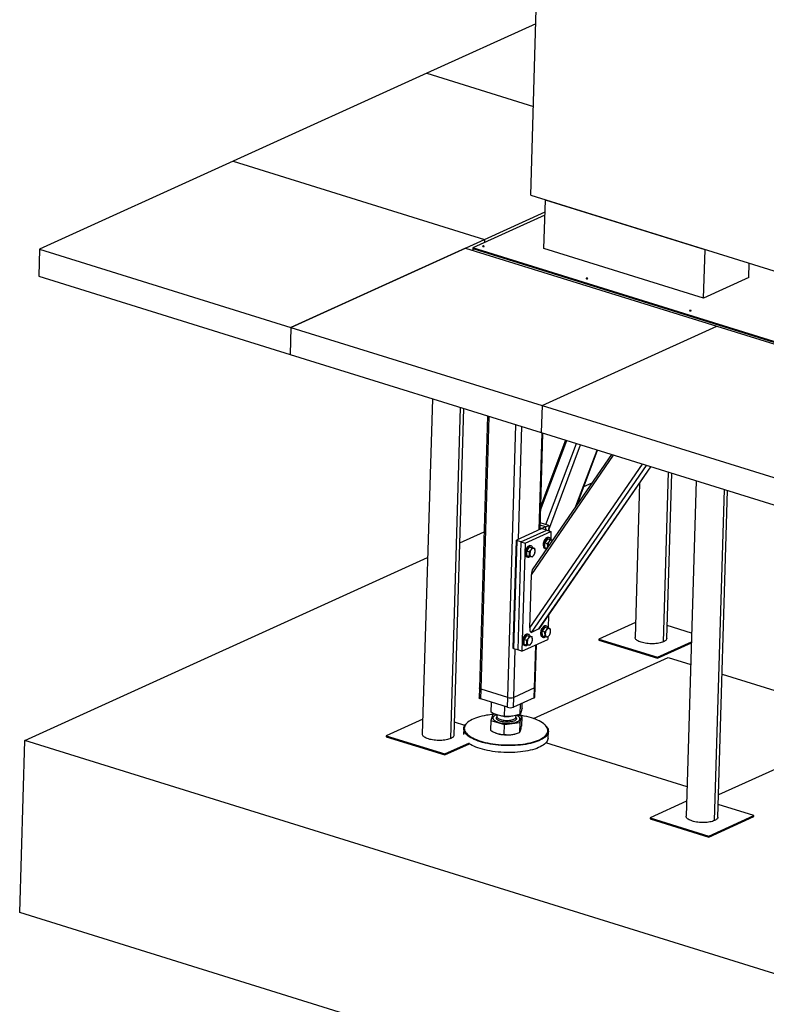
# Model space of a CAD drawing. Header units: millimetres. Extents: x 5 to 589, y 5 to 415.
# Tile 62 of 104: x 336 to 371, y 230 to 277. Entities that reach past the tile are written whole.
import ezdxf

# ---------------------------------------------------------------- set-up
doc = ezdxf.new("R2010")
doc.units = ezdxf.units.MM
doc.layers.add('TRAIT-FORT', color=4, linetype='Continuous', lineweight=25)

msp = doc.modelspace()

# ---------------------------------------------------------------- linework, layer by layer
at = {"layer": 'TRAIT-FORT', "color": 4, "linetype": 'Continuous', "lineweight": 25}
for p, q in [((359.65757, 268.27542), (361.38726, 326.01391)), ((359.90048, 276.38393), (354.74989, 274.04378)), ((354.74989, 274.04378), (345.59736, 269.88536)), ((354.74989, 274.04378), (359.78347, 272.47816)), ((345.59736, 269.88536), (336.44482, 265.72694)), ((345.59736, 269.88536), (357.4741, 266.19128)), ((359.65757, 268.27542), (475.58358, 232.21839)), ((360.28678, 265.76355), (360.35529, 268.05049)), ((360.35529, 268.05049), (360.36576, 268.05515)), ((367.90198, 265.7032), (360.35529, 268.05049)), ((360.33398, 267.33915), (356.92401, 265.78985)), ((357.4741, 266.19128), (360.33858, 267.49275)), ((348.32156, 262.03286), (357.4741, 266.19128)), ((357.4741, 266.19128), (357.4695, 266.03769)), ((336.44482, 265.72694), (336.40657, 264.44997)), ((336.44482, 265.72694), (348.32156, 262.03286)), ((356.57352, 265.78211), (348.32156, 262.03286)), ((356.57352, 265.78211), (368.45026, 262.08803)), ((356.92297, 265.75502), (356.92055, 265.67417)), ((356.92401, 265.78985), (356.92297, 265.75502)), ((356.92297, 265.75502), (381.86412, 257.99745)), ((380.18159, 258.52078), (356.92297, 265.75502)), ((381.86517, 258.03228), (356.92401, 265.78985)), ((367.83347, 263.41626), (360.28678, 265.76355)), ((367.83347, 263.41626), (367.90198, 265.7032)), ((367.91233, 265.7079), (367.90198, 265.7032)), ((369.96864, 264.38637), (369.98888, 265.06202)), ((336.40657, 264.44997), (348.28331, 260.75589)), ((369.96864, 264.38637), (367.83347, 263.41626)), ((348.32156, 262.03286), (348.28331, 260.75589)), ((348.32156, 262.03286), (360.19831, 258.33878)), ((360.19831, 258.33878), (368.45026, 262.08803)), ((368.45026, 262.08803), (380.32701, 258.39395)), ((348.28331, 260.75589), (360.16005, 257.06181)), ((355.01056, 258.66348), (354.53588, 242.81818)), ((355.87937, 242.61089), (356.34781, 258.24755)), ((360.19831, 258.33878), (360.16005, 257.06181)), ((360.19831, 258.33878), (372.07505, 254.6447)), ((356.0352, 242.77302), (356.49738, 258.20103)), ((357.61733, 257.85269), (357.23237, 245.00254)), ((357.31025, 244.9411), (357.69631, 257.82812)), ((358.5771, 244.54707), (358.96316, 257.43409)), ((359.08145, 252.02934), (359.24078, 257.34774)), ((360.05772, 252.47291), (360.19487, 257.05098)), ((360.09854, 252.49145), (360.23476, 257.03858)), ((360.16005, 257.06181), (372.03679, 253.36773)), ((360.12564, 253.3963), (361.36473, 256.68711)), ((361.30175, 256.7067), (360.13173, 253.5993)), ((360.38062, 252.72273), (361.82, 256.54551)), ((360.50912, 252.47281), (362.01927, 256.48353)), ((359.68888, 250.35077), (363.5786, 255.99852)), ((363.48039, 256.02907), (359.7561, 250.62151)), ((361.79726, 253.58522), (362.79743, 256.2415)), ((361.85816, 253.67364), (362.82214, 256.23381)), ((359.61374, 247.84251), (364.93944, 255.57526)), ((359.69749, 247.62462), (365.13201, 255.51536)), ((360.04834, 247.78402), (365.33054, 255.45361)), ((360.08042, 247.81434), (365.33976, 255.45074)), ((365.93248, 247.17849), (366.17254, 255.19172)), ((366.08831, 247.34061), (366.32211, 255.1452)), ((362.17528, 254.51585), (362.55795, 254.68971)), ((364.80744, 254.67782), (364.58899, 247.38577)), ((367.48114, 254.7847), (367.00646, 238.93939)), ((368.34995, 238.73211), (368.81839, 254.36877)), ((368.50578, 238.89424), (368.96796, 254.32225)), ((360.36281, 252.61152), (360.10454, 252.69185)), ((360.51535, 252.68083), (360.10801, 252.80753)), ((360.36281, 252.61152), (360.51535, 252.68083)), ((360.51535, 252.68083), (360.50773, 252.42634)), ((356.30711, 251.84967), (357.45309, 252.37034)), ((360.14925, 252.51449), (358.98993, 251.98776)), ((359.19696, 251.90001), (360.41729, 252.45447)), ((359.3949, 251.83845), (360.61524, 252.3929)), ((360.10038, 252.55304), (360.14017, 252.54067)), ((360.13925, 252.50995), (360.14017, 252.54067)), ((360.14017, 252.54067), (360.21027, 252.54221)), ((360.21935, 252.51604), (360.14925, 252.51449)), ((360.21027, 252.54221), (360.20948, 252.51582)), ((360.36281, 252.61152), (360.21027, 252.54221)), ((360.41729, 252.45447), (360.21935, 252.51604)), ((360.36281, 252.61152), (360.35865, 252.47271)), ((360.41729, 252.45447), (360.61524, 252.3929)), ((360.61524, 252.3929), (360.60444, 252.03258)), ((358.83691, 246.87987), (358.98993, 251.98776)), ((358.99901, 251.96158), (358.84599, 246.8537)), ((358.98993, 251.98776), (358.99901, 251.96158)), ((359.19696, 251.90001), (358.99901, 251.96158)), ((359.19696, 251.90001), (359.04394, 246.79213)), ((359.19696, 251.90001), (359.3949, 251.83845)), ((359.3949, 251.83845), (359.24188, 246.73056)), ((359.6853, 251.70754), (359.64572, 251.71985)), ((360.44615, 252.0508), (360.32261, 251.8591)), ((360.32261, 251.8591), (360.44129, 251.82219)), ((360.33433, 251.64137), (360.32261, 251.8591)), ((360.44615, 252.0508), (360.56483, 252.01389)), ((360.44615, 252.0508), (360.58141, 252.02477)), ((360.53954, 252.09566), (360.49995, 252.10797)), ((360.58141, 252.02477), (360.69765, 251.98861)), ((359.59191, 251.66268), (359.46837, 251.47098)), ((359.46837, 251.47098), (359.58705, 251.43407)), ((359.48009, 251.25325), (359.46837, 251.47098)), ((359.48009, 251.25325), (359.59877, 251.21634)), ((359.59191, 251.66268), (359.71059, 251.62577)), ((359.59191, 251.66268), (359.72717, 251.63665)), ((359.72717, 251.63665), (359.84585, 251.59973)), ((360.33433, 251.64137), (360.43659, 251.60956)), ((360.3366, 251.58279), (360.37619, 251.57048)), ((335.74928, 242.50929), (354.78573, 251.15843)), ((359.48237, 251.19467), (359.52195, 251.18236)), ((359.61374, 247.84251), (359.68888, 250.35077)), ((360.49616, 248.41798), (360.47925, 247.8534)), ((364.61016, 248.09274), (362.88523, 247.30902)), ((359.56011, 247.52836), (359.52052, 247.54068)), ((360.04834, 247.78402), (359.69749, 247.62462)), ((360.32095, 247.87163), (360.19741, 247.67993)), ((360.19741, 247.67993), (360.31609, 247.64301)), ((360.20913, 247.46219), (360.19741, 247.67993)), ((360.32095, 247.87163), (360.43963, 247.83471)), ((360.32095, 247.87163), (360.45621, 247.84559)), ((360.41434, 247.91648), (360.37475, 247.9288)), ((360.45621, 247.84559), (360.57489, 247.80868)), ((367.26534, 247.58119), (366.10631, 247.94169)), ((359.24188, 246.73056), (360.46222, 247.28502)), ((359.46672, 247.48351), (359.34318, 247.29181)), ((359.34318, 247.29181), (359.46185, 247.2549)), ((359.35489, 247.07407), (359.34318, 247.29181)), ((359.35489, 247.07407), (359.47357, 247.03716)), ((359.46672, 247.48351), (359.58539, 247.44659)), ((359.46672, 247.48351), (359.60197, 247.45747)), ((359.60197, 247.45747), (359.72065, 247.42056)), ((359.87531, 245.04009), (359.9354, 247.04566)), ((360.20913, 247.46219), (360.32781, 247.42528)), ((360.2114, 247.40361), (360.25099, 247.3913)), ((360.46573, 247.40208), (360.46222, 247.28502)), ((362.88523, 247.30902), (362.88384, 247.26258)), ((362.88384, 247.26258), (365.65508, 246.40063)), ((362.88523, 247.30902), (365.65647, 246.44707)), ((365.65508, 246.40063), (367.25171, 247.12605)), ((365.65647, 246.44707), (367.2531, 247.17249)), ((358.84599, 246.8537), (358.83691, 246.87987)), ((359.04394, 246.79213), (358.84599, 246.8537)), ((358.85749, 244.55326), (358.92566, 246.82892)), ((359.24188, 246.73056), (359.04394, 246.79213)), ((359.35717, 247.01549), (359.39676, 247.00318)), ((359.83376, 244.99682), (359.89458, 247.02712)), ((359.79827, 243.55106), (366.15309, 246.43835)), ((365.65647, 246.44707), (365.65508, 246.40063)), ((366.15309, 246.43835), (367.22115, 246.10614)), ((368.70797, 245.64369), (376.05037, 243.35995)), ((357.23237, 245.00254), (357.21846, 244.53818)), ((357.29634, 244.47675), (357.31025, 244.9411)), ((358.5771, 244.54707), (357.31025, 244.9411)), ((359.83376, 244.99682), (358.85749, 244.55326)), ((359.81985, 244.53247), (359.83376, 244.99682)), ((359.8614, 244.57574), (359.87531, 245.04009)), ((358.56319, 244.08271), (357.29634, 244.47675)), ((357.79153, 243.84864), (357.80561, 244.31835)), ((358.56319, 244.08271), (358.5771, 244.54707)), ((358.84358, 244.08891), (358.85749, 244.55326)), ((359.81985, 244.53247), (358.84358, 244.08891)), ((359.25166, 244.04107), (359.25874, 244.27753)), ((358.42591, 243.65582), (358.43985, 244.12108)), ((359.15597, 243.75203), (359.17051, 244.23745)), ((354.55706, 243.52514), (352.83212, 242.74143)), ((356.54243, 243.22193), (356.0532, 243.3741)), ((356.69204, 243.38097), (356.66853, 243.36212)), ((357.77982, 243.45774), (357.76602, 242.99702)), ((357.87551, 243.74678), (357.77982, 243.45774)), ((357.77982, 243.45774), (358.4142, 243.26492)), ((357.87144, 243.57773), (357.8713, 243.57309)), ((357.97588, 243.76001), (357.87551, 243.74678)), ((358.06485, 243.72633), (358.06243, 243.64556)), ((358.38066, 243.65951), (358.40422, 243.65727)), ((358.4142, 243.26492), (359.14426, 243.36113)), ((358.62155, 243.65076), (358.63486, 243.65122)), ((358.95877, 243.60047), (358.96202, 243.61861)), ((358.96202, 243.61861), (358.96439, 243.69776)), ((359.23995, 243.65017), (359.02968, 243.71409)), ((359.14426, 243.36113), (359.13046, 242.9004)), ((359.14385, 243.50907), (359.14847, 243.53483)), ((359.14426, 243.36113), (359.23995, 243.65017)), ((359.14847, 243.53483), (359.14861, 243.53947)), ((359.23995, 243.65017), (359.22614, 243.18945)), ((376.05037, 243.35995), (368.5373, 239.94641)), ((356.49458, 243.07287), (356.48623, 242.79426)), ((357.98329, 242.87935), (357.99129, 242.87596)), ((358.4004, 242.80419), (358.4142, 243.26492)), ((358.98697, 242.84613), (359.03032, 242.8615)), ((360.33646, 243.25224), (360.31412, 243.27246)), ((360.48304, 242.62805), (360.49278, 242.9531)), ((335.50585, 234.38312), (335.74928, 242.50929)), ((490.14692, 194.48625), (335.74928, 242.50929)), ((352.83212, 242.74143), (352.83073, 242.69499)), ((352.83073, 242.69499), (355.60197, 241.83304)), ((352.83212, 242.74143), (355.60336, 241.87947)), ((355.60336, 241.87947), (356.76021, 242.40508)), ((367.04789, 240.32239), (360.37419, 242.39814)), ((355.60197, 241.83304), (356.76169, 242.35995)), ((355.60336, 241.87947), (355.60197, 241.83304)), ((367.02763, 239.64636), (365.3027, 238.86264)), ((370.20953, 238.97099), (368.52378, 239.49531)), ((365.3027, 238.86264), (365.30131, 238.81621)), ((365.30131, 238.81621), (368.07255, 237.95425)), ((365.3027, 238.86264), (368.07394, 238.00069)), ((368.07255, 237.95425), (370.20814, 238.92455)), ((368.07394, 238.00069), (370.20953, 238.97099)), ((370.20814, 238.92455), (370.20953, 238.97099)), ((368.07394, 238.00069), (368.07255, 237.95425)), ((489.90348, 186.36008), (335.50585, 234.38312))]:
    msp.add_line(p, q, dxfattribs=at)
at = {"layer": 'TRAIT-FORT', "color": 4, "linetype": 'Continuous', "lineweight": 25, "flags": 128}
for points in [[(357.45871, 265.85704), (357.46564, 265.86204), (357.46669, 265.86777), (357.46171, 265.87337), (357.45145, 265.87798), (357.43747, 265.88091), (357.4219, 265.8817), (357.40712, 265.88024), (357.39537, 265.87674), (357.38844, 265.87175), (357.38739, 265.86602), (357.39237, 265.86042), (357.40263, 265.8558), (357.41661, 265.85288), (357.43218, 265.85209), (357.44696, 265.85355), (357.45871, 265.85704)], [(362.34797, 264.33631), (362.3549, 264.34131), (362.35595, 264.34704), (362.35097, 264.35264), (362.34071, 264.35725), (362.32673, 264.36018), (362.31116, 264.36097), (362.29638, 264.35951), (362.28463, 264.35601), (362.2777, 264.35102), (362.27665, 264.34529), (362.28163, 264.33969), (362.29189, 264.33507), (362.30587, 264.33215), (362.32144, 264.33136), (362.33622, 264.33282), (362.34797, 264.33631)], [(367.23723, 262.81558), (367.24416, 262.82058), (367.24521, 262.82631), (367.24023, 262.83191), (367.22996, 262.83652), (367.21599, 262.83945), (367.20042, 262.84024), (367.18564, 262.83878), (367.17389, 262.83529), (367.16696, 262.83029), (367.1659, 262.82456), (367.17089, 262.81896), (367.18115, 262.81435), (367.19513, 262.81142), (367.21069, 262.81063), (367.22548, 262.81209), (367.23723, 262.81558)], [(359.64572, 251.71985), (359.64213, 251.72088), (359.61432, 251.72366), (359.5849, 251.71787), (359.5548, 251.70371), (359.52501, 251.68163), (359.49646, 251.65233), (359.47009, 251.61677), (359.44674, 251.57608), (359.42716, 251.53157), (359.41197, 251.48467)], [(359.75714, 251.62733), (359.74694, 251.65111), (359.729, 251.67796), (359.70702, 251.69732), (359.68172, 251.70857), (359.65391, 251.71135), (359.62449, 251.70556), (359.59439, 251.6914), (359.56459, 251.66931), (359.53605, 251.64002), (359.50968, 251.60445), (359.48633, 251.56376), (359.46674, 251.51925), (359.45156, 251.47235)], [(360.26621, 251.87279), (360.25591, 251.82501), (360.25084, 251.77788), (360.25114, 251.73293), (360.25682, 251.69159), (360.26769, 251.65519), (360.28339, 251.62491), (360.30344, 251.60171), (360.32717, 251.58634), (360.3366, 251.58279)], [(360.49995, 252.10797), (360.49637, 252.109), (360.46856, 252.11178), (360.43914, 252.10599), (360.40904, 252.09183), (360.37924, 252.06975), (360.3507, 252.04045), (360.32433, 252.00489), (360.30097, 251.96419), (360.28139, 251.91968), (360.26621, 251.87279)], [(360.3058, 251.86047), (360.2955, 251.81269), (360.29043, 251.76557), (360.29073, 251.72062), (360.29641, 251.67927), (360.30728, 251.64288), (360.32298, 251.61259), (360.34302, 251.58939), (360.36676, 251.57403), (360.39342, 251.56699), (360.40703, 251.56664)], [(360.61138, 252.01544), (360.60118, 252.03923), (360.58323, 252.06608), (360.56126, 252.08544), (360.53596, 252.09669), (360.50815, 252.09946), (360.47872, 252.09368), (360.44863, 252.07952), (360.41883, 252.05743), (360.39029, 252.02814), (360.36391, 251.99257), (360.34056, 251.95188), (360.32098, 251.90737), (360.3058, 251.86047)], [(360.68276, 251.96699), (360.67152, 251.97575), (360.64955, 251.98445), (360.62525, 251.98466), (360.59969, 251.97635), (360.57399, 251.9599), (360.54927, 251.93602), (360.52662, 251.90576), (360.50701, 251.87044), (360.49131, 251.8316), (360.48021, 251.79094), (360.47418, 251.75024), (360.4735, 251.71128)], [(360.4735, 251.71128), (360.47819, 251.67576), (360.4792, 251.67143)], [(359.41197, 251.48467), (359.40168, 251.43689), (359.3966, 251.38976), (359.39691, 251.34481), (359.40258, 251.30347), (359.41345, 251.26707), (359.42916, 251.23679), (359.4492, 251.21359), (359.47293, 251.19822), (359.48237, 251.19467)], [(359.45156, 251.47235), (359.44127, 251.42458), (359.43619, 251.37745), (359.4365, 251.3325), (359.44217, 251.29116), (359.45304, 251.25476), (359.46875, 251.22447), (359.48879, 251.20128), (359.51252, 251.18591), (359.53918, 251.17887), (359.56792, 251.18038), (359.5978, 251.19039), (359.62786, 251.20859), (359.62862, 251.20915)], [(359.61926, 251.32316), (359.62395, 251.28764), (359.63381, 251.2571), (359.64841, 251.2329), (359.6671, 251.21607), (359.68907, 251.20737), (359.71337, 251.20717), (359.73893, 251.21547), (359.76463, 251.23192), (359.78935, 251.2558), (359.812, 251.28606), (359.83161, 251.32138), (359.84731, 251.36022), (359.85841, 251.40088), (359.86444, 251.44158), (359.86512, 251.48054), (359.86043, 251.51607), (359.85057, 251.5466), (359.83598, 251.57081), (359.81728, 251.58763), (359.79531, 251.59633), (359.77101, 251.59654), (359.74546, 251.58823), (359.71976, 251.57178), (359.69504, 251.5479), (359.67238, 251.51764), (359.65277, 251.48232), (359.63708, 251.44348), (359.62597, 251.40283), (359.61995, 251.36213), (359.61926, 251.32316)], [(359.52052, 247.54068), (359.51694, 247.54171), (359.48913, 247.54448), (359.4597, 247.5387), (359.42961, 247.52453), (359.39981, 247.50245), (359.37126, 247.47315), (359.34489, 247.43759), (359.32154, 247.3969), (359.30196, 247.35239), (359.28678, 247.30549)], [(359.63195, 247.44815), (359.62175, 247.47193), (359.6038, 247.49878), (359.58182, 247.51814), (359.55652, 247.52939), (359.52872, 247.53217), (359.49929, 247.52638), (359.4692, 247.51222), (359.4394, 247.49014), (359.41085, 247.46084), (359.38448, 247.42528), (359.36113, 247.38459), (359.34155, 247.34008), (359.32637, 247.29318)], [(360.14101, 247.69361), (360.13072, 247.64583), (360.12564, 247.59871), (360.12595, 247.55375), (360.13162, 247.51241), (360.14249, 247.47601), (360.1582, 247.44573), (360.17824, 247.42253), (360.20197, 247.40717), (360.2114, 247.40361)], [(360.37475, 247.9288), (360.37117, 247.92983), (360.34336, 247.9326), (360.31394, 247.92681), (360.28384, 247.91265), (360.25404, 247.89057), (360.2255, 247.86127), (360.19913, 247.82571), (360.17578, 247.78502), (360.15619, 247.74051), (360.14101, 247.69361)], [(360.1806, 247.6813), (360.17031, 247.63352), (360.16523, 247.58639), (360.16554, 247.54144), (360.17121, 247.5001), (360.18208, 247.4637), (360.19779, 247.43342), (360.21783, 247.41022), (360.24156, 247.39485), (360.26822, 247.38781), (360.29695, 247.38932), (360.32683, 247.39934), (360.3569, 247.41753), (360.35765, 247.41809)], [(360.48618, 247.83627), (360.47598, 247.86005), (360.45804, 247.8869), (360.43606, 247.90626), (360.41076, 247.91751), (360.38295, 247.92029), (360.35353, 247.9145), (360.32343, 247.90034), (360.29363, 247.87826), (360.26509, 247.84896), (360.23872, 247.8134), (360.21537, 247.7727), (360.19578, 247.72819), (360.1806, 247.6813)], [(360.3483, 247.5321), (360.35299, 247.49658), (360.36285, 247.46605), (360.37744, 247.44184), (360.39614, 247.42502), (360.41811, 247.41631), (360.44241, 247.41611), (360.46797, 247.42441), (360.49367, 247.44086), (360.51838, 247.46474), (360.54104, 247.495), (360.56065, 247.53032), (360.57635, 247.56916), (360.58745, 247.60982), (360.59348, 247.65052), (360.59416, 247.68948), (360.58947, 247.72501), (360.57961, 247.75554), (360.56502, 247.77975), (360.54632, 247.79657), (360.52435, 247.80527), (360.50005, 247.80548), (360.4745, 247.79717), (360.4488, 247.78072), (360.42408, 247.75685), (360.40142, 247.72658), (360.38181, 247.69126), (360.36611, 247.65243), (360.35501, 247.61177), (360.34898, 247.57107), (360.3483, 247.5321)], [(359.28678, 247.30549), (359.27648, 247.25771), (359.2714, 247.21059), (359.27171, 247.16563), (359.27739, 247.12429), (359.28825, 247.0879), (359.30396, 247.05761), (359.324, 247.03441), (359.34774, 247.01905), (359.35717, 247.01549)], [(359.32637, 247.29318), (359.31607, 247.2454), (359.31099, 247.19827), (359.3113, 247.15332), (359.31698, 247.11198), (359.32784, 247.07558), (359.34355, 247.0453), (359.36359, 247.0221), (359.38732, 247.00673), (359.41399, 246.99969), (359.44272, 247.0012), (359.4726, 247.01122), (359.50267, 247.02941), (359.50342, 247.02997)], [(359.49407, 247.14398), (359.49876, 247.10846), (359.50861, 247.07793), (359.52321, 247.05372), (359.5419, 247.0369), (359.56388, 247.02819), (359.58817, 247.02799), (359.61373, 247.03629), (359.63943, 247.05274), (359.66415, 247.07662), (359.68681, 247.10688), (359.70641, 247.1422), (359.72211, 247.18104), (359.73322, 247.2217), (359.73924, 247.2624), (359.73992, 247.30136), (359.73523, 247.33689), (359.72538, 247.36742), (359.71078, 247.39163), (359.69209, 247.40845), (359.67011, 247.41716), (359.64582, 247.41736), (359.62026, 247.40905), (359.59456, 247.3926), (359.56984, 247.36873), (359.54718, 247.33847), (359.52758, 247.30314), (359.51188, 247.26431), (359.50077, 247.22365), (359.49475, 247.18295), (359.49407, 247.14398)], [(357.31025, 244.9411), (357.2817, 244.95178), (357.25894, 244.96417), (357.24284, 244.97781), (357.23402, 244.99217), (357.23237, 245.00254)], [(357.31025, 244.9411), (357.2817, 244.95178), (357.25894, 244.96417), (357.24284, 244.97781), (357.23402, 244.99217), (357.23237, 245.00254)], [(357.29634, 244.47675), (357.26779, 244.48742), (357.24503, 244.49982), (357.22893, 244.51346), (357.2201, 244.52782), (357.21846, 244.53818)], [(360.33646, 243.25224), (360.34782, 243.24174), (360.39362, 243.1941), (360.43094, 243.14566), (360.4596, 243.09663), (360.47948, 243.04723), (360.49049, 242.99767), (360.49259, 242.94818), (360.48576, 242.89897), (360.47003, 242.85028), (360.44547, 242.80232), (360.4122, 242.75529), (360.37036, 242.70942), (360.32013, 242.6649), (360.26175, 242.62194), (360.19547, 242.58072), (360.12159, 242.54143), (360.04044, 242.50425), (359.95239, 242.46935), (359.85781, 242.43687), (359.75715, 242.40696), (359.65084, 242.37976), (359.53937, 242.35539), (359.42322, 242.33395), (359.30292, 242.31555), (359.17901, 242.30026), (359.05204, 242.28816), (358.92257, 242.27929), (358.79119, 242.2737), (358.65848, 242.27141), (358.52503, 242.27244), (358.39144, 242.27677), (358.25831, 242.28439), (358.12623, 242.29526), (357.99579, 242.30934), (357.86758, 242.32656), (357.74216, 242.34685), (357.6201, 242.37011), (357.50194, 242.39625), (357.38821, 242.42513), (357.27941, 242.45665), (357.17604, 242.49065), (357.07856, 242.52698), (356.98739, 242.56548), (356.90296, 242.60598), (356.82562, 242.6483), (356.75574, 242.69225), (356.69362, 242.73763), (356.63954, 242.78424), (356.59374, 242.83187), (356.55642, 242.88031), (356.52776, 242.92934), (356.50788, 242.97875), (356.49686, 243.02831), (356.49477, 243.0778), (356.5016, 243.127), (356.51733, 243.17569), (356.54189, 243.22366), (356.57516, 243.27068), (356.617, 243.31656), (356.66723, 243.36107), (356.66853, 243.36212)], [(357.57645, 243.70675), (357.46176, 243.68558), (357.35168, 243.66152), (357.2467, 243.63466), (357.14729, 243.60512), (357.0539, 243.57305), (356.96694, 243.53858), (356.88681, 243.50186), (356.81385, 243.46307), (356.7484, 243.42237), (356.69075, 243.37994), (356.64116, 243.33598), (356.59984, 243.29068), (356.56698, 243.24424), (356.54273, 243.19688), (356.5272, 243.14879), (356.52045, 243.10021), (356.52252, 243.05133), (356.53339, 243.00239), (356.55303, 242.9536), (356.58133, 242.90518), (356.61818, 242.85735), (356.66341, 242.81031), (356.71681, 242.76429), (356.77816, 242.71947), (356.84717, 242.67608), (356.92354, 242.63429), (357.00692, 242.59429), (357.09694, 242.55627), (357.19321, 242.52039), (357.29529, 242.48682), (357.40272, 242.4557), (357.51503, 242.42717), (357.63171, 242.40137), (357.75225, 242.37839), (357.8761, 242.35836), (358.00271, 242.34135), (358.13152, 242.32745), (358.26195, 242.31671), (358.39341, 242.30919), (358.52533, 242.30491), (358.65711, 242.3039), (358.78816, 242.30616), (358.9179, 242.31168), (359.04575, 242.32044), (359.17114, 242.33239), (359.2935, 242.34749), (359.4123, 242.36566), (359.52699, 242.38682), (359.63707, 242.41089), (359.74205, 242.43775), (359.84146, 242.46728), (359.93485, 242.49936), (360.02181, 242.53383), (360.10194, 242.57055), (360.1749, 242.60934), (360.24034, 242.65004), (360.298, 242.69247), (360.34759, 242.73643), (360.38891, 242.78173), (360.42177, 242.82817), (360.44602, 242.87553), (360.46155, 242.92362), (360.4683, 242.9722), (360.46623, 243.02108), (360.45535, 243.07002), (360.43572, 243.1188), (360.40742, 243.16722), (360.37057, 243.21506), (360.32534, 243.26209), (360.27193, 243.30812), (360.21059, 243.35293), (360.14158, 243.39633), (360.06521, 243.43812), (359.98183, 243.47812), (359.8918, 243.51614), (359.79554, 243.55201), (359.69346, 243.58559), (359.58603, 243.61671), (359.47372, 243.64524), (359.35703, 243.67104), (359.2365, 243.69401), (359.11265, 243.71405), (359.05362, 243.7224)], [(357.8713, 243.57309), (357.87229, 243.55699), (357.88107, 243.52895), (357.89867, 243.50127), (357.92485, 243.47432), (357.95925, 243.44849), (358.00137, 243.42414), (358.05063, 243.40161), (358.10634, 243.38122), (358.16772, 243.36326), (358.2339, 243.34797), (358.30395, 243.33558), (358.37689, 243.32625), (358.4517, 243.32012), (358.52733, 243.31727), (358.60271, 243.31774), (358.67679, 243.32153), (358.74853, 243.32858), (358.81691, 243.33879), (358.88099, 243.35203), (358.93985, 243.3681), (358.99268, 243.38678), (359.03874, 243.4078), (359.07737, 243.43088), (359.10803, 243.45569), (359.1303, 243.48187), (359.14385, 243.50907)], [(358.04658, 243.73319), (358.00331, 243.71554), (357.96089, 243.69345), (357.92619, 243.66947), (357.89967, 243.64393), (357.88173, 243.61719), (357.87261, 243.58963), (357.87243, 243.56164), (357.88121, 243.5336), (357.89881, 243.50591), (357.92499, 243.47896), (357.95939, 243.45313), (358.00151, 243.42878), (358.05077, 243.40626), (358.10648, 243.38587), (358.16786, 243.3679), (358.23404, 243.35262), (358.30409, 243.34022), (358.37703, 243.33089), (358.45184, 243.32476), (358.52747, 243.32191), (358.60285, 243.32238), (358.67693, 243.32617), (358.74866, 243.33322), (358.81705, 243.34344), (358.88113, 243.35667), (358.93999, 243.37274), (358.99282, 243.39142), (359.03888, 243.41245), (359.07751, 243.43553), (359.10817, 243.46033), (359.13043, 243.48652), (359.14399, 243.51371), (359.14399, 243.51371)], [(358.06243, 243.64556), (358.06416, 243.62895), (358.07406, 243.60576), (358.09249, 243.58308), (358.11908, 243.56136), (358.15333, 243.54101), (358.19456, 243.52244), (358.24198, 243.506), (358.29466, 243.49202), (358.35157, 243.48076), (358.41161, 243.47244), (358.4736, 243.46724), (358.53635, 243.46524), (358.59863, 243.46649), (358.65923, 243.47096), (358.71696, 243.47857), (358.77071, 243.48917), (358.81943, 243.50255), (358.86217, 243.51845), (358.8981, 243.53656), (358.92652, 243.55653), (358.94687, 243.57797), (358.95877, 243.60047)], [(359.14399, 243.51371), (359.14865, 243.54154), (359.14434, 243.56961), (359.13113, 243.59752), (359.1092, 243.62488), (359.07886, 243.65132), (359.04053, 243.67645), (358.99476, 243.69993), (358.98751, 243.70319)], [(357.99129, 242.87596), (358.02051, 242.86426), (358.0815, 242.84357)], [(360.48304, 242.62805), (360.48285, 242.62313), (360.47602, 242.57393), (360.46029, 242.52523), (360.43573, 242.47727), (360.40246, 242.43024), (360.36062, 242.38437), (360.31039, 242.33985), (360.25201, 242.29689), (360.18573, 242.25567), (360.11186, 242.21639), (360.03071, 242.17921), (359.94265, 242.1443), (359.84808, 242.11182), (359.74741, 242.08191), (359.6411, 242.05471), (359.52963, 242.03034), (359.41348, 242.0089)], [(359.41348, 242.0089), (359.29318, 241.9905), (359.16927, 241.97522), (359.0423, 241.96311), (358.91283, 241.95424), (358.78145, 241.94865), (358.64874, 241.94637), (358.51529, 241.94739), (358.3817, 241.95172), (358.24857, 241.95934), (358.11649, 241.97021), (357.98606, 241.98429), (357.85784, 242.00152), (357.73242, 242.0218), (357.61036, 242.04507), (357.4922, 242.0712), (357.37847, 242.10009), (357.26968, 242.1316), (357.16631, 242.1656), (357.06882, 242.20193), (356.97766, 242.24043), (356.89322, 242.28093), (356.81589, 242.32325), (356.75793, 242.35923)]]:
    msp.add_lwpolyline(points, dxfattribs=at)
at = {"layer": 'TRAIT-FORT', "color": 4, "linetype": 'Continuous', "lineweight": 25}
for centre, radius, start, end in [((359.82105, 245.05062), 0.05528, 283.295255, 349.017157), ((358.70787, 244.9768), 0.44919, 253.074122, 289.45572), ((359.80714, 244.58627), 0.05528, 283.295255, 349.017157), ((358.69396, 244.51245), 0.44919, 253.074122, 289.45572), ((358.2834, 239.47543), 4.28997, 95.459696, 99.485051), ((358.56341, 245.34072), 1.69096, 264.598003, 271.970165), ((358.54061, 244.48594), 1.70533, 254.382113, 277.517609), ((358.63463, 243.87725), 1.08965, 276.803668, 288.865354)]:
    msp.add_arc(centre, radius, start, end, dxfattribs=at)
for centre, start_param, end_param in [((359.78041, 250.39235), 0.54346077, 1.76172901), ((359.70527, 247.88409), 1.76172901, 3.33252534), ((360.05611, 248.0435), 3.33252534, 3.68505343)]:
    msp.add_ellipse(centre, major_axis=(0.025, 0.26265), ratio=0.33651783, start_param=start_param, end_param=end_param, dxfattribs=at)
for points, knots in [([(360.50839, 252.47088), (360.50858, 252.47067), (360.52127, 252.45639), (360.53413, 252.43698), (360.545, 252.41788), (360.54718, 252.41407)], [0, 0, 0, 0, 0.01164674, 0.80266208, 1, 1, 1, 1]), ([(360.56483, 252.01389), (360.55845, 251.9959), (360.54554, 251.95954), (360.51664, 251.9087), (360.48122, 251.86252), (360.45468, 251.83572), (360.44129, 251.82219)], [0, 0, 0, 0, 0.26460494, 0.53494775, 0.76534313, 1, 1, 1, 1]), ([(360.45729, 251.63962), (360.45964, 251.65406), (360.46476, 251.68547), (360.46032, 251.73983), (360.45121, 251.7866), (360.44349, 251.81429), (360.44129, 251.82219)], [0, 0, 0, 0, 0.25871456, 0.56284385, 0.87519131, 1, 1, 1, 1]), ([(360.56483, 252.01389), (360.58091, 252.01028), (360.61342, 252.00298), (360.65179, 251.99522), (360.68069, 251.99021), (360.69358, 251.98864), (360.70008, 251.98785)], [0, 0, 0, 0, 0.26460494, 0.53494775, 0.76534313, 1, 1, 1, 1]), ([(359.71059, 251.62577), (359.70421, 251.60778), (359.69131, 251.57142), (359.6624, 251.52058), (359.62698, 251.4744), (359.60044, 251.4476), (359.58705, 251.43407)], [0, 0, 0, 0, 0.26460494, 0.53494775, 0.76534313, 1, 1, 1, 1]), ([(359.59877, 251.21634), (359.60329, 251.24217), (359.61077, 251.28489), (359.60627, 251.35163), (359.59696, 251.39849), (359.58925, 251.42617), (359.58705, 251.43407)], [0, 0, 0, 0, 0.38554949, 0.63764185, 0.89654625, 1, 1, 1, 1]), ([(359.71059, 251.62577), (359.72667, 251.62216), (359.75918, 251.61486), (359.79755, 251.6071), (359.82646, 251.60209), (359.83934, 251.60053), (359.84585, 251.59973)], [0, 0, 0, 0, 0.26460494, 0.53494775, 0.76534313, 1, 1, 1, 1]), ([(359.73402, 251.1903), (359.74908, 251.20559), (359.77954, 251.2365), (359.81487, 251.28534), (359.84086, 251.33444), (359.85196, 251.36605), (359.85756, 251.382)], [0, 0, 0, 0, 0.26460494, 0.53494775, 0.76534313, 1, 1, 1, 1]), ([(359.85756, 251.382), (359.86208, 251.40783), (359.86956, 251.45056), (359.86507, 251.5173), (359.85575, 251.56415), (359.84805, 251.59183), (359.84585, 251.59973)], [0, 0, 0, 0, 0.38554949, 0.63764185, 0.89654625, 1, 1, 1, 1]), ([(359.73402, 251.1903), (359.72662, 251.19121), (359.71167, 251.19305), (359.67971, 251.19882), (359.64139, 251.20676), (359.61306, 251.21312), (359.59877, 251.21634)], [0, 0, 0, 0, 0.26460494, 0.53494775, 0.76534313, 1, 1, 1, 1]), ([(360.43963, 247.83471), (360.43325, 247.81673), (360.42035, 247.78036), (360.39144, 247.72952), (360.35602, 247.68335), (360.32948, 247.65654), (360.31609, 247.64301)], [0, 0, 0, 0, 0.26460494, 0.53494775, 0.76534313, 1, 1, 1, 1]), ([(360.32781, 247.42528), (360.33233, 247.45111), (360.33981, 247.49384), (360.33531, 247.56058), (360.326, 247.60743), (360.31829, 247.63511), (360.31609, 247.64301)], [0, 0, 0, 0, 0.38554949, 0.63764185, 0.89654625, 1, 1, 1, 1]), ([(360.43963, 247.83471), (360.45571, 247.8311), (360.48822, 247.82381), (360.52659, 247.81604), (360.5555, 247.81103), (360.56838, 247.80947), (360.57489, 247.80868)], [0, 0, 0, 0, 0.26460494, 0.53494775, 0.76534313, 1, 1, 1, 1]), ([(360.46306, 247.39924), (360.47812, 247.41453), (360.50858, 247.44544), (360.54391, 247.49428), (360.5699, 247.54339), (360.581, 247.57499), (360.5866, 247.59094)], [0, 0, 0, 0, 0.26460494, 0.53494775, 0.76534313, 1, 1, 1, 1]), ([(360.5866, 247.59094), (360.59112, 247.61677), (360.5986, 247.6595), (360.5941, 247.72624), (360.58479, 247.77309), (360.57709, 247.80077), (360.57489, 247.80868)], [0, 0, 0, 0, 0.38554949, 0.63764185, 0.89654625, 1, 1, 1, 1]), ([(359.58539, 247.44659), (359.57901, 247.42861), (359.56611, 247.39224), (359.5372, 247.3414), (359.50179, 247.29523), (359.47525, 247.26842), (359.46185, 247.2549)], [0, 0, 0, 0, 0.26460494, 0.53494775, 0.76534313, 1, 1, 1, 1]), ([(359.47357, 247.03716), (359.47809, 247.06299), (359.48557, 247.10572), (359.48107, 247.17246), (359.47176, 247.21931), (359.46405, 247.24699), (359.46185, 247.2549)], [0, 0, 0, 0, 0.38554949, 0.63764185, 0.89654625, 1, 1, 1, 1]), ([(359.58539, 247.44659), (359.60147, 247.44298), (359.63398, 247.43569), (359.67236, 247.42792), (359.70126, 247.42291), (359.71415, 247.42135), (359.72065, 247.42056)], [0, 0, 0, 0, 0.26460494, 0.53494775, 0.76534313, 1, 1, 1, 1]), ([(359.60882, 247.01112), (359.62389, 247.02641), (359.65434, 247.05732), (359.68967, 247.10616), (359.71566, 247.15527), (359.72676, 247.18687), (359.73237, 247.20282)], [0, 0, 0, 0, 0.26460494, 0.53494775, 0.76534313, 1, 1, 1, 1]), ([(359.73237, 247.20282), (359.73689, 247.22866), (359.74437, 247.27138), (359.73987, 247.33812), (359.73056, 247.38497), (359.72285, 247.41266), (359.72065, 247.42056)], [0, 0, 0, 0, 0.38554949, 0.63764185, 0.89654625, 1, 1, 1, 1]), ([(360.46306, 247.39924), (360.45566, 247.40015), (360.4407, 247.40199), (360.40875, 247.40776), (360.37042, 247.4157), (360.3421, 247.42207), (360.32781, 247.42528)], [0, 0, 0, 0, 0.26460494, 0.53494775, 0.76534313, 1, 1, 1, 1]), ([(365.93248, 247.17849), (365.90032, 247.16557), (365.836, 247.13972), (365.71429, 247.11145), (365.57978, 247.09234), (365.43556, 247.08378), (365.28774, 247.08592), (365.14184, 247.09872), (365.00352, 247.12168), (364.87806, 247.15393), (364.77037, 247.19422), (364.68424, 247.241), (364.62429, 247.29246), (364.59142, 247.34157), (364.59178, 247.37274), (364.59193, 247.38573)], [0, 0, 0, 0, 0.07864707, 0.15729415, 0.23594122, 0.31458829, 0.39323537, 0.47188244, 0.55052951, 0.62917658, 0.70782366, 0.78647073, 0.8651178, 0.94376488, 1, 1, 1, 1]), ([(366.08536, 247.34065), (366.08606, 247.33547), (366.08921, 247.31209), (366.06543, 247.27165), (366.01605, 247.22137), (365.96034, 247.19278), (365.93248, 247.17849)], [0, 0, 0, 0, 0.08674927, 0.39116618, 0.69558309, 1, 1, 1, 1]), ([(359.60882, 247.01112), (359.60143, 247.01203), (359.58647, 247.01387), (359.55451, 247.01964), (359.51619, 247.02758), (359.48786, 247.03395), (359.47357, 247.03716)], [0, 0, 0, 0, 0.26460494, 0.53494775, 0.76534313, 1, 1, 1, 1]), ([(358.42591, 243.65582), (358.38329, 243.65959), (358.30258, 243.66674), (358.18426, 243.68981), (358.07953, 243.71971), (357.98267, 243.75589), (357.88891, 243.7974), (357.82505, 243.83101), (357.79153, 243.84864)], [0, 0, 0, 0, 0.20206835, 0.38269984, 0.55531458, 0.69299169, 0.83889419, 1, 1, 1, 1]), ([(359.25166, 244.04107), (359.245, 244.01269), (359.23238, 243.95892), (359.21421, 243.89241), (359.19837, 243.8428), (359.18393, 243.80525), (359.17011, 243.77524), (359.16084, 243.76002), (359.15597, 243.75203)], [0, 0, 0, 0, 0.20206835, 0.38269984, 0.55531458, 0.69299169, 0.83889419, 1, 1, 1, 1]), ([(358.98138, 243.52523), (358.97635, 243.51479), (358.96601, 243.49328), (358.92912, 243.46291), (358.87537, 243.43499), (358.80492, 243.41167), (358.73566, 243.39735), (358.6763, 243.3894), (358.61651, 243.38394), (358.54139, 243.38142), (358.45245, 243.38469), (358.36546, 243.39388), (358.28068, 243.40936), (358.20153, 243.4314), (358.13358, 243.4592), (358.09006, 243.48596), (358.06438, 243.50859), (358.04558, 243.5312), (358.03265, 243.55937), (358.0367, 243.58132), (358.03867, 243.59198)], [0, 0, 0, 0, 0.0582484, 0.11998585, 0.18428997, 0.24995872, 0.31562747, 0.34781639, 0.38001415, 0.4417516, 0.5, 0.5582484, 0.61998585, 0.68428997, 0.74995872, 0.81562747, 0.84781639, 0.88001415, 0.9417516, 1, 1, 1, 1]), ([(358.03867, 243.59198), (358.04263, 243.60259), (358.04744, 243.61547), (358.0617, 243.627), (358.06421, 243.62904)], [0, 0, 0, 0, 0.82352518, 1, 1, 1, 1]), ([(359.15597, 243.75203), (359.10697, 243.73651), (359.01416, 243.70713), (358.87805, 243.67646), (358.75754, 243.65867), (358.64603, 243.65062), (358.53807, 243.64924), (358.46451, 243.65355), (358.42591, 243.65582)], [0, 0, 0, 0, 0.20206835, 0.38269984, 0.55531458, 0.69299169, 0.83889419, 1, 1, 1, 1]), ([(358.95859, 243.6041), (358.96235, 243.59983), (358.97581, 243.58454), (358.9872, 243.55781), (358.98328, 243.53588), (358.98138, 243.52523)], [0, 0, 0, 0, 0.16647724, 0.59535758, 1, 1, 1, 1]), ([(357.76602, 242.99702), (357.81706, 242.96587), (357.89404, 242.91889), (358.00024, 242.87073), (358.05436, 242.85265), (358.0815, 242.84357)], [0, 0, 0, 0, 0.49525132, 0.7468182, 1, 1, 1, 1]), ([(358.76372, 242.79527), (358.82497, 242.8062), (358.94884, 242.82832), (359.06948, 242.8762), (359.13046, 242.9004)], [0, 0, 0, 0, 0.49451073, 1, 1, 1, 1]), ([(359.13046, 242.9004), (359.13777, 242.90838), (359.14878, 242.92041), (359.1644, 242.95327), (359.17252, 242.97633), (359.17659, 242.9879)], [0, 0, 0, 0, 0.49525132, 0.7468182, 1, 1, 1, 1]), ([(359.17659, 242.9879), (359.1847, 243.01499), (359.20108, 243.06977), (359.21773, 243.14926), (359.22614, 243.18945)], [0, 0, 0, 0, 0.49451073, 1, 1, 1, 1]), ([(355.87937, 242.61089), (355.84721, 242.59797), (355.78289, 242.57213), (355.66118, 242.54386), (355.52667, 242.52475), (355.38245, 242.51619), (355.23463, 242.51833), (355.08873, 242.53113), (354.95041, 242.55409), (354.82495, 242.58634), (354.71726, 242.62662), (354.63113, 242.67341), (354.57118, 242.72487), (354.53831, 242.77398), (354.53867, 242.80514), (354.53882, 242.81814)], [0, 0, 0, 0, 0.07864707, 0.15729415, 0.23594122, 0.31458829, 0.39323537, 0.47188244, 0.55052951, 0.62917658, 0.70782366, 0.78647073, 0.8651178, 0.94376488, 1, 1, 1, 1]), ([(356.03226, 242.77306), (356.03295, 242.76788), (356.0361, 242.7445), (356.01233, 242.70405), (355.96294, 242.65377), (355.90723, 242.62519), (355.87937, 242.61089)], [0, 0, 0, 0, 0.08674927, 0.39116618, 0.69558309, 1, 1, 1, 1]), ([(358.0815, 242.84357), (358.13474, 242.83029), (358.24239, 242.80344), (358.34734, 242.80394), (358.4004, 242.80419)], [0, 0, 0, 0, 0.49451073, 1, 1, 1, 1]), ([(358.4004, 242.80419), (358.45921, 242.79651), (358.5479, 242.78493), (358.67019, 242.78536), (358.73248, 242.79196), (358.76372, 242.79527)], [0, 0, 0, 0, 0.49525132, 0.7468182, 1, 1, 1, 1]), ([(368.34995, 238.73211), (368.31779, 238.71919), (368.25347, 238.69335), (368.13176, 238.66508), (367.99725, 238.64597), (367.85303, 238.6374), (367.70521, 238.63954), (367.55931, 238.65234), (367.42099, 238.67531), (367.29553, 238.70755), (367.18784, 238.74784), (367.10171, 238.79463), (367.04176, 238.84608), (367.00889, 238.8952), (367.00925, 238.92636), (367.0094, 238.93935)], [0, 0, 0, 0, 0.07864707, 0.15729415, 0.23594122, 0.31458829, 0.39323537, 0.47188244, 0.55052951, 0.62917658, 0.70782366, 0.78647073, 0.8651178, 0.94376488, 1, 1, 1, 1]), ([(368.50283, 238.89428), (368.50353, 238.88909), (368.50668, 238.86571), (368.4829, 238.82527), (368.43352, 238.77499), (368.37781, 238.7464), (368.34995, 238.73211)], [0, 0, 0, 0, 0.08674927, 0.39116618, 0.69558309, 1, 1, 1, 1])]:
    msp.add_open_spline(points, degree=3, knots=knots, dxfattribs=at)

doc.saveas('drawing.dxf')
